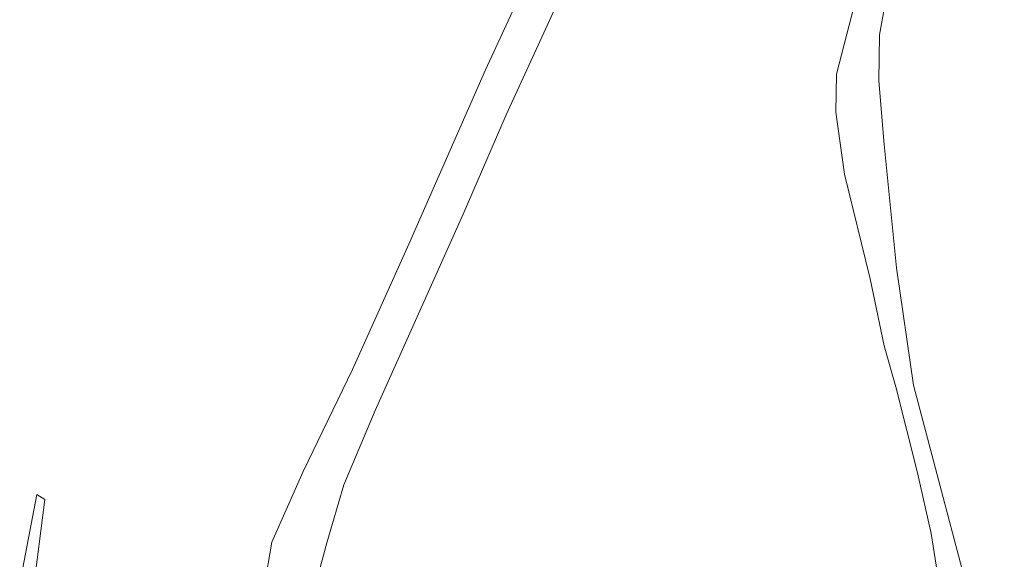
# Model space of a CAD drawing. Extents: x 184422 to 188298, y 343471 to 350189.
# Tile 69 of 256: x 185121 to 185322, y 347992 to 348102. Entities that reach past the tile are written whole.
import ezdxf

# ---------------------------------------------------------------- set-up
doc = ezdxf.new("R2010")
doc.units = 0
for name, color, linetype, lineweight in [('B-WA-GR-BOUWLAND-GV', 252, 'Continuous', 13), ('B-WA-GR-GRAS-GV', 252, 'Continuous', 13), ('B-WA-GR-STRUIK-GV', 252, 'Continuous', 13), ('B-WA-VH-ONVERHARD-GV', 252, 'Continuous', 18)]:
    doc.layers.add(name, color=color, linetype=linetype, lineweight=lineweight)

msp = doc.modelspace()

# ---------------------------------------------------------------- linework, layer by layer
at = {"layer": 'B-WA-GR-BOUWLAND-GV', "flags": 128}
for points in [[(185308.313, 347989.687), (185307.109, 347997.444), (185304.356, 348009.762), (185299.892, 348027.324), (185297.51, 348035.658), (185294.683, 348049.35), (185289.474, 348070.633), (185287.688, 348083.283), (185287.837, 348091.022), (185301.38, 348143.707)], [(185308.313, 347989.687), (185307.109, 347997.444), (185304.356, 348009.762), (185299.892, 348027.324), (185297.51, 348035.658), (185294.683, 348049.35), (185289.474, 348070.633), (185287.688, 348083.283), (185287.837, 348091.022), (185301.38, 348143.707)], [(185308.313, 347989.687), (185307.109, 347997.444), (185304.356, 348009.762), (185299.892, 348027.324), (185297.51, 348035.658), (185294.683, 348049.35), (185289.474, 348070.633), (185287.688, 348083.283), (185287.837, 348091.022), (185301.38, 348143.707)], [(185300.189, 348119.002), (185296.617, 348099.059), (185296.468, 348089.683), (185297.51, 348076.735), (185300.04, 348051.583), (185303.535, 348027.653), (185313.686, 347989.061), (185315.033, 347985.138), (185315.854, 347985.676), (185317.758, 347979.412), (185319.2, 347976.493), (185321.157, 347973.359), (185324.967, 347970.153)], [(185300.189, 348119.002), (185296.617, 348099.059), (185296.468, 348089.683), (185297.51, 348076.735), (185300.04, 348051.583), (185303.535, 348027.653), (185313.686, 347989.061), (185315.033, 347985.138), (185315.854, 347985.676), (185317.758, 347979.412), (185319.2, 347976.493), (185321.157, 347973.359), (185324.967, 347970.153)], [(185300.189, 348119.002), (185296.617, 348099.059), (185296.468, 348089.683), (185297.51, 348076.735), (185300.04, 348051.583), (185303.535, 348027.653), (185313.686, 347989.061), (185315.033, 347985.138), (185315.854, 347985.676), (185317.758, 347979.412), (185319.2, 347976.493), (185321.157, 347973.359), (185324.967, 347970.153)], [(185236.186, 348117.015), (185220.518, 348082.753), (185211.8, 348062.514), (185193.816, 348022.461), (185187.476, 348007.342), (185184.016, 347995.504), (185180.546, 347982.658)], [(185236.186, 348117.015), (185220.518, 348082.753), (185211.8, 348062.514), (185193.816, 348022.461), (185187.476, 348007.342), (185184.016, 347995.504), (185180.546, 347982.658)], [(185236.186, 348117.015), (185220.518, 348082.753), (185211.8, 348062.514), (185193.816, 348022.461), (185187.476, 348007.342), (185184.016, 347995.504), (185180.546, 347982.658)]]:
    msp.add_lwpolyline(points, dxfattribs=at)
at = {"layer": 'B-WA-GR-GRAS-GV', "flags": 128}
for points in [[(185171.203, 347986.527), (185172.79, 347995.655), (185179.14, 348010.075), (185189.194, 348030.845), (185200.704, 348056.377), (185216.314, 348091.964), (185229.808, 348121.2)], [(185171.203, 347986.527), (185172.79, 347995.655), (185179.14, 348010.075), (185189.194, 348030.845), (185200.704, 348056.377), (185216.314, 348091.964), (185229.808, 348121.2)], [(185171.203, 347986.527), (185172.79, 347995.655), (185179.14, 348010.075), (185189.194, 348030.845), (185200.704, 348056.377), (185216.314, 348091.964), (185229.808, 348121.2)], [(185121.421, 347987.258), (185124.915, 348005.401), (185126.534, 348004.322), (185124.159, 347985.762)], [(185121.421, 347987.258), (185124.915, 348005.401), (185126.534, 348004.322), (185124.159, 347985.762)], [(185121.421, 347987.258), (185124.915, 348005.401), (185126.534, 348004.322), (185124.159, 347985.762)]]:
    msp.add_lwpolyline(points, dxfattribs=at)
at = {"layer": 'B-WA-GR-STRUIK-GV', "flags": 128}
for points in [[(185229.808, 348121.2), (185216.314, 348091.964), (185200.704, 348056.377), (185189.194, 348030.845), (185179.14, 348010.075), (185172.79, 347995.655), (185171.203, 347986.527)], [(185229.808, 348121.2), (185216.314, 348091.964), (185200.704, 348056.377), (185189.194, 348030.845), (185179.14, 348010.075), (185172.79, 347995.655), (185171.203, 347986.527)], [(185229.808, 348121.2), (185216.314, 348091.964), (185200.704, 348056.377), (185189.194, 348030.845), (185179.14, 348010.075), (185172.79, 347995.655), (185171.203, 347986.527)], [(185180.546, 347982.658), (185184.016, 347995.504), (185187.476, 348007.342), (185193.816, 348022.461), (185211.8, 348062.514), (185220.518, 348082.753), (185236.186, 348117.015)], [(185180.546, 347982.658), (185184.016, 347995.504), (185187.476, 348007.342), (185193.816, 348022.461), (185211.8, 348062.514), (185220.518, 348082.753), (185236.186, 348117.015)], [(185180.546, 347982.658), (185184.016, 347995.504), (185187.476, 348007.342), (185193.816, 348022.461), (185211.8, 348062.514), (185220.518, 348082.753), (185236.186, 348117.015)], [(185124.159, 347985.762), (185126.534, 348004.322), (185124.915, 348005.401), (185121.421, 347987.258)], [(185124.159, 347985.762), (185126.534, 348004.322), (185124.915, 348005.401), (185121.421, 347987.258)], [(185124.159, 347985.762), (185126.534, 348004.322), (185124.915, 348005.401), (185121.421, 347987.258)]]:
    msp.add_lwpolyline(points, dxfattribs=at)
at = {"layer": 'B-WA-VH-ONVERHARD-GV', "flags": 128}
msp.add_lwpolyline([(185308.407, 347989.42), (185309.144, 347988.516), (185310.242, 347988.846), (185310.663, 347988.456), (185313.342, 347989.049), (185313.686, 347989.061), (185303.535, 348027.653), (185300.04, 348051.583), (185297.51, 348076.735), (185296.468, 348089.683), (185296.617, 348099.059), (185300.189, 348119.002), (185304.208, 348134.034), (185308.375, 348144.303), (185301.38, 348143.707), (185287.837, 348091.022), (185287.688, 348083.283), (185289.474, 348070.633), (185294.683, 348049.35), (185297.51, 348035.658), (185299.892, 348027.324), (185304.356, 348009.762), (185307.109, 347997.444), (185308.313, 347989.687)], close=True, dxfattribs=at)
msp.add_lwpolyline([(185308.407, 347989.42), (185309.144, 347988.516), (185310.242, 347988.846), (185310.663, 347988.456), (185313.342, 347989.049), (185313.686, 347989.061), (185303.535, 348027.653), (185300.04, 348051.583), (185297.51, 348076.735), (185296.468, 348089.683), (185296.617, 348099.059), (185300.189, 348119.002), (185304.208, 348134.034), (185308.375, 348144.303), (185301.38, 348143.707), (185287.837, 348091.022), (185287.688, 348083.283), (185289.474, 348070.633), (185294.683, 348049.35), (185297.51, 348035.658), (185299.892, 348027.324), (185304.356, 348009.762), (185307.109, 347997.444), (185308.313, 347989.687)], close=True, dxfattribs=at)
msp.add_lwpolyline([(185308.407, 347989.42), (185309.144, 347988.516), (185310.242, 347988.846), (185310.663, 347988.456), (185313.342, 347989.049), (185313.686, 347989.061), (185303.535, 348027.653), (185300.04, 348051.583), (185297.51, 348076.735), (185296.468, 348089.683), (185296.617, 348099.059), (185300.189, 348119.002), (185304.208, 348134.034), (185308.375, 348144.303), (185301.38, 348143.707), (185287.837, 348091.022), (185287.688, 348083.283), (185289.474, 348070.633), (185294.683, 348049.35), (185297.51, 348035.658), (185299.892, 348027.324), (185304.356, 348009.762), (185307.109, 347997.444), (185308.313, 347989.687)], close=True, dxfattribs=at)

doc.saveas('drawing.dxf')
